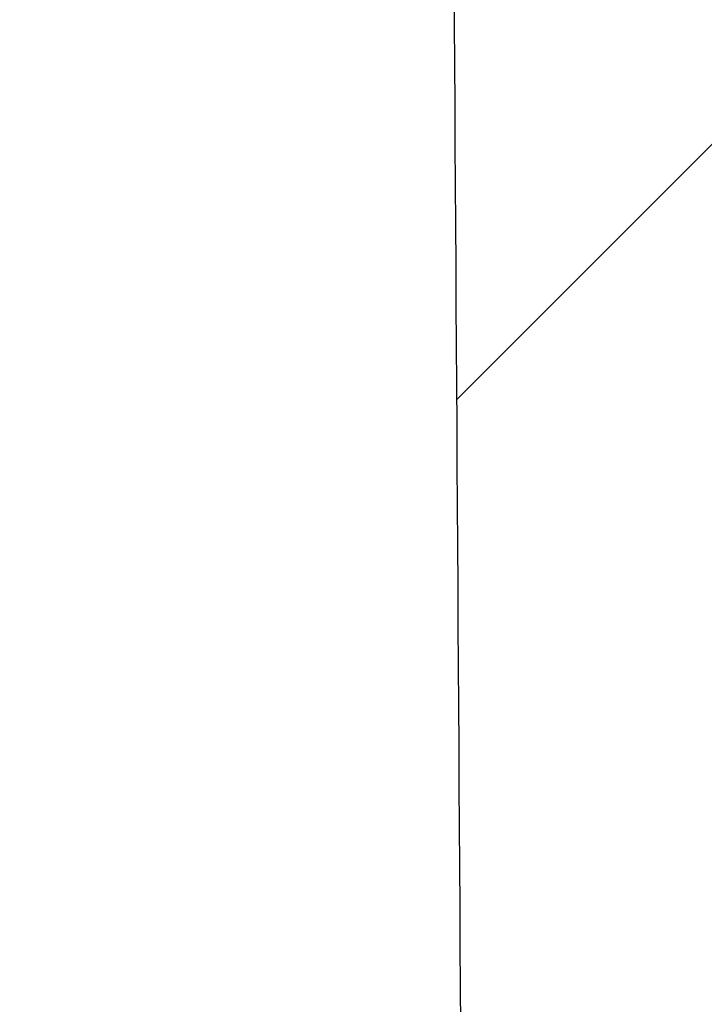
# Model space of a CAD drawing. Header units: inches. Extents: x 0 to 17820, y -10 to 12600.
# Tile 112 of 256: x 6452 to 6500, y 8347 to 8416. Entities that reach past the tile are written whole.
import ezdxf

# ---------------------------------------------------------------- set-up
doc = ezdxf.new("R2010")
doc.units = ezdxf.units.IN
doc.layers.add('1', color=7, linetype='Continuous', true_color=0xffffff)
doc.layers.add('254', color=7, linetype='Continuous', true_color=0xffffff)
doc.styles.add('latin_extended', font='simplex.shx')
doc.dimstyles.get("Standard").update_dxf_attribs({"dimtxt": 0.18, "dimasz": 0.18, "dimexe": 0.18, "dimexo": 0.0625, "dimgap": 0.09, "dimtad": 0, "dimtih": 1, "dimtoh": 1, "dimdec": 4, "dimzin": 0, "dimdsep": 46, "dimtxsty": 'Standard', "dimcen": 0.09, "dimadec": 0, "dimazin": 0, "dimtfac": 1, "dimtdec": 4, "dimtofl": 0, "dimtmove": 0, "dimatfit": 3, "dimfxl": 1, "dimtolj": 1, "dimtzin": 0, "dimarcsym": 0})

# ---------------------------------------------------------------- blocks, each defined once
blk = doc.blocks.new('_U3')
at = {"layer": '254', "color": 3, "linetype": 'Continuous', "lineweight": 13, "transparency": 16777216}
for p, q in [((1339.267, 10328.582), (1339.267, 6850.207)), ((6500.834, 8827.854), (6500.834, 6850.207)), ((1444.267, 6880.207), (6395.834, 6880.207))]:
    blk.add_line(p, q, dxfattribs=at)
at = {"layer": '254', "color": 3, "transparency": 16777216}
for points in [[(1444.267, 6897.707), (1444.267, 6862.707), (1339.267, 6880.207)], [(6395.834, 6862.707), (6395.834, 6897.707), (6500.834, 6880.207)]]:
    blk.add_solid(points, dxfattribs=at)
at = {"layer": 'Defpoints', "color": 0, "transparency": 16777216}
for p in [(1339.267, 10358.582), (6500.834, 8857.854), (6500.834, 6880.207)]:
    blk.add_point(p, dxfattribs=at)
at = {"layer": '254', "color": 2, "lineweight": 13, "transparency": 16777216, "insert": (3745.05, 7037.707), "char_height": 105, "attachment_point": 1, "style": 'latin_extended'}
blk.add_mtext('\\A1;5162', dxfattribs=at)

msp = doc.modelspace()

# ---------------------------------------------------------------- linework, layer by layer
at = {"layer": '1', "color": 2, "linetype": 'Continuous', "lineweight": 25}
msp.add_line((6482.378, 8389.398), (6500.836, 8407.856), dxfattribs=at)
msp.add_open_spline([(6485.289, 7919.276), (6484.637, 8024.523), (6483.612, 8190.045), (6482.544, 8362.333), (6482.087, 8436.14), (6481.962, 8456.436), (6481.836, 8476.733), (6481.71, 8497.03), (6481.584, 8517.327), (6481.459, 8537.603), (6481.375, 8551.113), (6481.333, 8557.858)], degree=3, knots=[0, 0, 0, 0, 0.49444, 0.777608, 0.809392, 0.841176, 0.872961, 0.904745, 0.936529, 0.968313, 1, 1, 1, 1], dxfattribs=at)

# ---------------------------------------------------------------- dimensions: what is measured, and where the dimension line sits
at = {"layer": '254', "color": 2, "linetype": 'Continuous', "lineweight": 13}
dim = msp.add_linear_dim(base=(6500.834, 6880.207), p1=(1339.267, 10358.582), p2=(6500.834, 8857.854), dimstyle='Standard', override={"dimscale": 30, "dimtxt": 3.5, "dimasz": 3.5, "dimexe": 1, "dimexo": 1, "dimgap": 1.75, "dimtad": 1, "dimtih": 1, "dimtoh": 0, "dimdec": 0, "dimlfac": 1, "dimzin": 8, "dimdsep": 46, "dimlunit": 2, "dimtxsty": 'latin_extended', "dimsah": 1, "dimse1": 0, "dimse2": 0, "dimsd1": 0, "dimsd2": 0, "dimclrd": 3, "dimclre": 3, "dimclrt": 2, "dimtol": 0, "dimtm": -0.1, "dimtfac": 0.714286, "dimtdec": 3, "dimtofl": 1, "dimtmove": 0, "dimtzin": 8, "dimlwd": 13, "dimlwe": 13}, dxfattribs=at)
dim.commit()
dim.dimension.update_dxf_attribs({"geometry": '_U3', "text_midpoint": (3920.05, 6880.207), "dimtype": 160})

doc.saveas('drawing.dxf')
